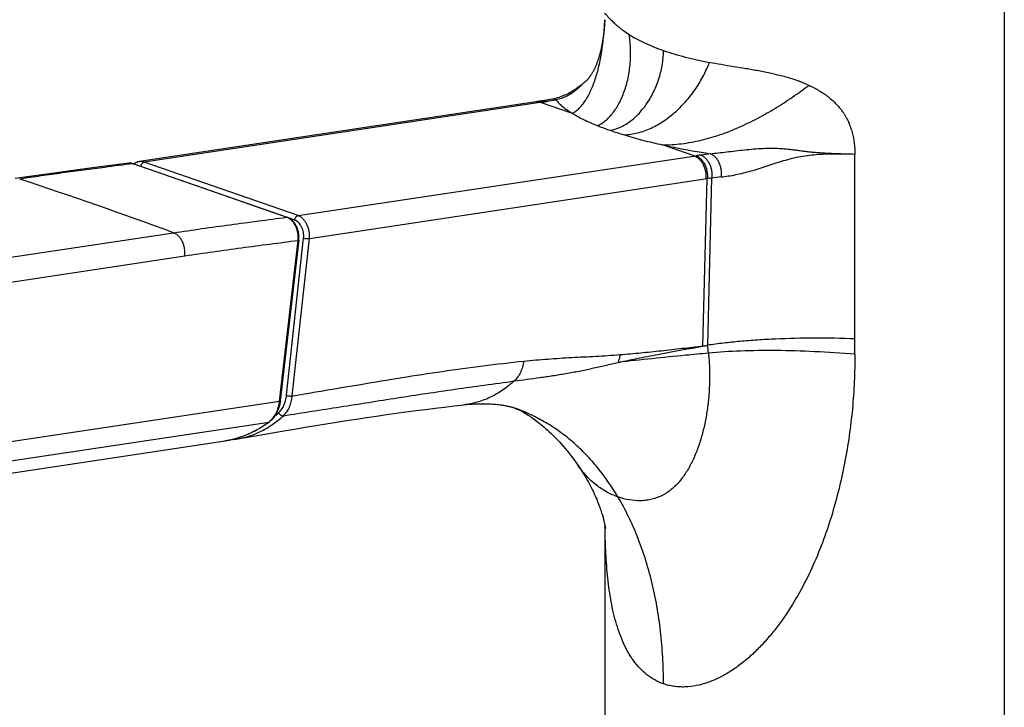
# Model space of a CAD drawing. Header units: millimetres. Extents: x 290 to 825, y 194 to 728.
# Tile 6 of 25: x 379 to 498, y 308 to 392. Entities that reach past the tile are written whole.
import ezdxf

# ---------------------------------------------------------------- set-up
doc = ezdxf.new("R2010")
doc.units = ezdxf.units.MM
doc.header["$LTSCALE"] = 65.395
doc.layers.get('0').update_dxf_attribs({"linetype": 'CONTINUOUS'})

msp = doc.modelspace()

# ---------------------------------------------------------------- linework, layer by layer
at = {"color": 7, "linetype": 'CONTINUOUS'}
for p, q in [((498.19, 413.95), (498.19, 213.84)), ((441.57, 381.71), (393.17, 374.43)), ((441.76, 381.74), (441.57, 381.71)), ((441.95, 381.77), (441.76, 381.74)), ((442.21, 381.81), (441.95, 381.77)), ((393.17, 374.43), (393.17, 374.43)), ((391.84, 374.23), (389.31, 373.89)), ((392.47, 374.16), (411.11, 367.66)), ((412.51, 364.91), (410.26, 345.41)), ((438.65, 344.55), (438.65, 344.55)), ((339.25, 330.87), (403.57, 340.55)), ((449.69, 330.28), (449.69, 213.84))]:
    msp.add_line(p, q, dxfattribs=at)
at = {"color": 9, "linetype": 'CONTINUOUS'}
for p, q in [((442.06, 381.64), (393.75, 374.37)), ((445.74, 380.27), (441.88, 381.61)), ((460.55, 375.1), (456.69, 376.45)), ((412.42, 367.86), (393.75, 374.37)), ((412.42, 367.86), (460.73, 375.13)), ((480.03, 375.33), (480.05, 375.33)), ((480.05, 351.04), (480.05, 375.33)), ((411.04, 367.67), (392.4, 374.16)), ((405.07, 369.75), (392.4, 374.16)), ((413.8, 365.08), (462.12, 372.35)), ((461.6, 352.07), (462.12, 372.35)), ((462.17, 352.13), (462.68, 372.43)), ((412.01, 367.33), (411.3, 367.58)), ((345.91, 358.05), (397.31, 365.78)), ((410.18, 345.37), (412.42, 364.86)), ((411.03, 346.06), (413.1, 365.15)), ((411.73, 345.99), (413.8, 365.08)), ((347.27, 355.25), (398.67, 362.99)), ((461.59, 352.02), (462.17, 352.12)), ((461.6, 352.07), (462.17, 352.15)), ((417.66, 346.99), (420.05, 347.39)), ((419.79, 347.35), (420.05, 347.39)), ((344.96, 335.55), (410.18, 345.37)), ((343.66, 333), (408.87, 342.82))]:
    msp.add_line(p, q, dxfattribs=at)
at = {"color": 7, "linetype": 'CONTINUOUS'}
for points in [[(449.68, 391.64), (449.68, 391.52), (449.67, 391.37), (449.66, 391.21), (449.65, 391.06), (449.64, 390.91), (449.63, 390.76), (449.61, 390.62), (449.6, 390.48), (449.59, 390.34), (449.57, 390.2), (449.56, 390.06), (449.54, 389.93), (449.52, 389.8), (449.51, 389.67), (449.49, 389.54), (449.47, 389.42), (449.45, 389.3), (449.43, 389.18), (449.41, 389.06), (449.39, 388.95), (449.37, 388.83), (449.35, 388.72), (449.33, 388.61), (449.31, 388.5), (449.29, 388.4), (449.27, 388.29), (449.25, 388.19), (449.22, 388.09), (449.2, 387.99), (449.18, 387.89), (449.15, 387.79), (449.13, 387.7), (449.11, 387.6), (449.08, 387.51), (449.06, 387.42), (449.03, 387.33), (449.01, 387.24), (448.98, 387.15), (448.95, 387.06), (448.93, 386.98), (448.9, 386.89), (448.87, 386.81), (448.85, 386.73), (448.82, 386.64), (448.79, 386.56), (448.76, 386.48), (448.73, 386.4), (448.7, 386.33), (448.68, 386.25), (448.65, 386.18), (448.62, 386.1), (448.58, 386.03), (448.55, 385.96), (448.52, 385.89), (448.49, 385.82), (448.46, 385.75), (448.43, 385.68), (448.4, 385.61), (448.36, 385.55), (448.33, 385.49), (448.3, 385.42), (448.26, 385.36), (448.23, 385.3), (448.2, 385.24), (448.16, 385.19), (448.13, 385.13), (448.1, 385.07), (448.06, 385.02), (448.03, 384.96), (447.99, 384.91), (447.96, 384.86), (447.92, 384.81), (447.89, 384.76), (447.85, 384.71), (447.82, 384.66), (447.78, 384.62), (447.74, 384.57), (447.71, 384.53), (447.67, 384.48), (447.63, 384.44), (447.6, 384.4), (447.56, 384.36), (447.52, 384.32), (447.49, 384.28), (447.45, 384.25), (447.41, 384.21), (447.38, 384.17), (447.34, 384.14), (447.3, 384.11), (447.27, 384.07), (447.23, 384.04), (447.21, 384.02)], [(447.21, 384.02), (447.09, 383.93), (446.91, 383.78), (446.72, 383.63), (446.53, 383.49), (446.33, 383.35), (446.14, 383.21), (445.94, 383.08), (445.74, 382.95), (445.54, 382.83), (445.33, 382.72), (445.13, 382.62), (444.93, 382.52), (444.72, 382.43), (444.52, 382.35), (444.31, 382.28), (444.1, 382.21), (443.9, 382.15), (443.7, 382.09), (443.49, 382.04), (443.29, 382), (443.1, 381.96)], [(443.1, 381.96), (442.94, 381.93), (442.76, 381.9), (442.58, 381.87), (442.4, 381.84), (442.21, 381.81)], [(393.17, 374.43), (393.12, 374.42), (393.07, 374.41), (393.02, 374.4), (392.98, 374.39), (392.93, 374.37), (392.88, 374.35), (392.83, 374.33), (392.79, 374.31), (392.74, 374.29), (392.69, 374.27), (392.65, 374.24), (392.6, 374.21), (392.56, 374.19), (392.52, 374.15), (392.5, 374.14)], [(389.31, 373.89), (386.84, 373.57), (384.49, 373.26), (382.24, 372.95), (380.09, 372.65), (378.06, 372.35)], [(405.12, 340.78), (406.54, 341.03), (407.95, 341.27), (409.33, 341.51), (410.68, 341.74), (412, 341.97), (413.3, 342.18), (414.58, 342.39), (415.84, 342.6), (417.08, 342.8), (418.31, 342.99), (419.54, 343.18), (420.75, 343.37), (421.96, 343.54), (423.15, 343.72), (424.35, 343.89), (425.53, 344.05), (426.72, 344.2), (427.89, 344.36), (429.06, 344.5), (430.23, 344.64), (431.39, 344.78), (432.54, 344.91)], [(432.54, 344.91), (432.9, 344.94), (433.25, 344.97), (433.59, 345), (433.91, 345.01), (434.22, 345.03), (434.52, 345.03), (434.8, 345.04), (435.06, 345.04), (435.32, 345.03), (435.56, 345.03), (435.8, 345.02), (436.02, 345), (436.23, 344.99), (436.43, 344.97), (436.62, 344.95), (436.79, 344.93), (436.96, 344.91), (437.12, 344.89), (437.27, 344.87), (437.41, 344.85), (437.54, 344.83), (437.66, 344.8), (437.77, 344.78), (437.88, 344.76), (437.98, 344.74), (438.07, 344.72), (438.16, 344.7), (438.24, 344.68), (438.32, 344.65), (438.39, 344.63), (438.46, 344.61), (438.53, 344.59), (438.59, 344.57), (438.65, 344.55)], [(438.65, 344.55), (438.7, 344.53), (438.75, 344.51), (438.8, 344.49), (438.85, 344.47), (438.91, 344.45), (438.96, 344.43), (439.02, 344.4), (439.08, 344.38), (439.15, 344.35), (439.21, 344.32), (439.29, 344.28), (439.36, 344.24), (439.44, 344.2), (439.52, 344.16), (439.61, 344.11), (439.71, 344.06), (439.81, 344), (439.91, 343.94), (440.02, 343.88), (440.13, 343.81), (440.26, 343.73), (440.39, 343.65), (440.52, 343.56), (440.66, 343.47), (440.81, 343.37), (440.97, 343.26), (441.13, 343.14), (441.3, 343.01), (441.48, 342.88), (441.67, 342.73), (441.86, 342.58), (442.06, 342.41), (442.27, 342.24), (442.48, 342.05), (442.7, 341.85), (442.93, 341.65), (443.16, 341.43), (443.39, 341.2), (443.63, 340.96), (443.88, 340.71), (444.13, 340.44), (444.38, 340.17), (444.63, 339.88), (444.88, 339.59), (445.14, 339.28), (445.39, 338.96), (445.65, 338.63), (445.91, 338.29), (446.16, 337.94), (446.41, 337.58)], [(403.57, 340.55), (403.72, 340.58), (403.96, 340.62), (404.21, 340.67), (404.46, 340.72), (404.7, 340.79), (404.95, 340.86), (405.2, 340.93), (405.45, 341.01), (405.7, 341.1), (405.95, 341.19), (406.2, 341.29), (406.45, 341.4), (406.7, 341.52), (406.95, 341.64), (407.2, 341.76), (407.45, 341.9), (407.7, 342.04), (407.95, 342.19), (408.2, 342.34), (408.45, 342.51), (408.7, 342.67), (408.94, 342.84)], [(404.19, 340.66), (404.22, 340.67), (404.46, 340.69), (404.69, 340.72), (404.93, 340.75), (405.12, 340.78)], [(446.41, 337.58), (446.59, 337.32), (446.77, 337.06), (446.94, 336.79), (447.1, 336.53), (447.26, 336.28), (447.41, 336.02), (447.55, 335.77), (447.69, 335.52), (447.82, 335.27), (447.95, 335.03), (448.07, 334.79), (448.19, 334.56), (448.3, 334.33), (448.4, 334.1), (448.5, 333.88), (448.6, 333.66), (448.69, 333.45), (448.77, 333.24), (448.85, 333.04), (448.93, 332.84), (449, 332.65), (449.07, 332.47), (449.13, 332.29), (449.19, 332.12), (449.24, 331.96), (449.29, 331.81), (449.34, 331.66), (449.38, 331.52), (449.42, 331.38), (449.46, 331.26), (449.49, 331.14), (449.52, 331.02), (449.55, 330.91), (449.58, 330.81), (449.6, 330.71), (449.62, 330.62), (449.64, 330.54), (449.66, 330.46), (449.67, 330.39), (449.69, 330.32), (449.7, 330.26), (449.71, 330.2), (449.72, 330.15), (449.73, 330.1), (449.74, 330.06), (449.74, 330.03), (449.75, 329.99), (449.75, 329.96), (449.76, 329.94), (449.76, 329.92), (449.76, 329.91), (449.76, 329.9), (449.76, 329.89)]]:
    msp.add_lwpolyline(points, dxfattribs=at)
at = {"color": 9, "linetype": 'CONTINUOUS'}
msp.add_lwpolyline([(411.04, 367.67), (408.08, 368.7), (405.07, 369.75)], dxfattribs=at)
for centre, radius, start, end in [((432.33, 446.32), 65.41, 278.554, 279.0679), ((434.17, 434.92), 53.86, 279.0516, 280.249), ((464.94, 420.27), 44.52, 250.8064, 253.1238), ((470.96, 307.13), 68.76, 98.0592, 98.5562), ((470.64, 309.35), 66.52, 97.0181, 98.0578), ((199.9, -170.49), 571.45, 69.7908, 71.775), ((469.21, 322.54), 50.31, 97.4624, 98.1069), ((470.93, 308.94), 64.02, 96.3912, 97.4096), ((410.59, 366.36), 1.39, 68.2059, 70.7581), ((456.49, 352.69), 5.15, 352.5561, 353.1443), ((102.84, 317.22), 361.02, 5.3964, 5.549), ((401.72, 353.09), 12.38, 309.5846, 312.4234), ((407.47, 344.75), 2.39, 305.9418, 307.4901), ((402.02, 350.84), 10.4, 278.5572, 278.9595), ((402.02, 350.85), 10.41, 278.9596, 279.8269), ((402.02, 350.86), 10.42, 279.8269, 280.4495), ((402.01, 350.87), 10.44, 280.4497, 281.2762), ((402, 350.93), 10.5, 281.2761, 281.7671), ((401.98, 351.01), 10.58, 281.7678, 282.7774), ((401.97, 351.08), 10.65, 282.7766, 283.0489)]:
    msp.add_arc(centre, radius, start, end, dxfattribs=at)
at = {"color": 7, "linetype": 'CONTINUOUS'}
msp.add_arc((392.42, 374.03), 0.132, 70.7879, 76.4642, dxfattribs=at)
at = {"color": 9, "linetype": 'CONTINUOUS'}
for points, knots in [([(449.69, 392.35), (449.69, 392.36), (449.7, 392.36), (449.7, 392.37), (449.7, 392.38), (449.71, 392.38), (449.71, 392.38), (449.72, 392.37), (449.74, 392.36), (449.76, 392.34), (449.81, 392.29), (449.88, 392.21), (449.98, 392.09), (450.1, 391.95), (450.25, 391.79), (450.42, 391.61), (450.62, 391.42), (450.84, 391.21), (451.08, 390.99), (451.35, 390.77), (451.64, 390.54), (452.06, 390.22), (452.4, 390), (452.63, 389.85)], [0, 0, 0, 0, 0.002529, 0.004499, 0.006012, 0.007335, 0.008856, 0.010854, 0.016733, 0.025394, 0.036811, 0.067302, 0.106965, 0.154942, 0.210777, 0.274188, 0.344809, 0.422153, 0.505646, 0.594692, 0.688817, 0.787763, 1, 1, 1, 1]), ([(445.74, 380.27), (445.88, 380.35), (446.17, 380.54), (446.58, 380.89), (446.96, 381.32), (447.32, 381.81), (447.66, 382.38), (447.97, 383), (448.26, 383.69), (448.62, 384.69), (449, 386.05), (449.33, 387.81), (449.57, 389.69), (449.66, 390.98), (449.68, 391.64)], [0, 0, 0, 0, 0.040166, 0.08305, 0.129061, 0.178438, 0.231278, 0.287557, 0.34717, 0.409953, 0.544171, 0.688477, 0.841032, 1, 1, 1, 1]), ([(448.75, 378.8), (449.07, 378.92), (449.55, 379.19), (450.11, 379.69), (450.54, 380.16), (450.94, 380.7), (451.32, 381.32), (451.67, 382), (452.09, 383.01), (452.5, 384.38), (452.79, 386.15), (452.85, 387.99), (452.74, 389.23), (452.63, 389.85)], [0, 0, 0, 0, 0.082778, 0.129766, 0.180601, 0.23522, 0.293438, 0.354987, 0.419544, 0.55617, 0.700417, 0.849303, 1, 1, 1, 1]), ([(452.63, 389.85), (452.92, 389.66), (453.54, 389.3), (454.53, 388.8), (455.63, 388.33), (456.4, 388.04), (456.8, 387.9)], [0, 0, 0, 0, 0.223543, 0.465114, 0.72418, 1, 1, 1, 1]), ([(450.3, 378.22), (450.51, 378.25), (450.92, 378.35), (451.53, 378.57), (452.13, 378.88), (452.94, 379.41), (453.89, 380.27), (454.88, 381.53), (455.7, 382.99), (456.32, 384.58), (456.71, 386.23), (456.8, 387.35), (456.8, 387.9)], [0, 0, 0, 0, 0.049515, 0.101205, 0.155293, 0.211868, 0.332111, 0.460687, 0.595071, 0.732072, 0.86819, 1, 1, 1, 1]), ([(456.8, 387.9), (457.67, 387.6), (459.02, 387.2), (460.89, 386.75), (461.88, 386.54), (462.38, 386.45)], [0, 0, 0, 0, 0.477743, 0.733786, 1, 1, 1, 1]), ([(452.02, 377.66), (452.29, 377.67), (452.84, 377.73), (453.95, 377.95), (455.34, 378.45), (456.9, 379.34), (458.36, 380.49), (459.66, 381.83), (460.78, 383.3), (461.7, 384.84), (462.18, 385.92), (462.38, 386.45)], [0, 0, 0, 0, 0.057481, 0.1162, 0.237465, 0.363619, 0.493268, 0.624345, 0.754379, 0.880611, 1, 1, 1, 1]), ([(474.48, 383.67), (474.36, 383.73), (474.11, 383.83), (473.75, 383.98), (473.37, 384.13), (472.87, 384.31), (472.24, 384.51), (471.47, 384.73), (470.69, 384.92), (469.91, 385.1), (469.13, 385.27), (468.1, 385.47), (466.82, 385.69), (465.3, 385.93), (463.83, 386.18), (462.86, 386.36), (462.38, 386.45)], [0, 0, 0, 0, 0.031812, 0.063735, 0.095746, 0.127837, 0.192187, 0.256648, 0.321081, 0.385366, 0.449396, 0.513064, 0.638928, 0.762323, 0.882829, 1, 1, 1, 1]), ([(447.21, 384.02), (447.11, 383.94), (446.9, 383.76), (446.6, 383.46), (446.26, 383.15), (445.87, 382.84), (445.43, 382.54), (444.93, 382.28), (444.36, 382.07), (443.96, 381.96), (443.75, 381.92)], [0, 0, 0, 0, 0.095, 0.198886, 0.311256, 0.431731, 0.560357, 0.69758, 0.843989, 1, 1, 1, 1]), ([(456.69, 376.45), (457.46, 376.45), (459.04, 376.55), (461.39, 376.98), (463.73, 377.66), (466.03, 378.57), (468.26, 379.65), (470.41, 380.89), (472.48, 382.23), (473.82, 383.19), (474.48, 383.67)], [0, 0, 0, 0, 0.119376, 0.24195, 0.366964, 0.493511, 0.620735, 0.74792, 0.874495, 1, 1, 1, 1]), ([(474.48, 383.67), (474.58, 383.62), (474.79, 383.52), (475.1, 383.36), (475.41, 383.2), (475.81, 382.97), (476.2, 382.73), (476.57, 382.47), (476.93, 382.19), (477.36, 381.83), (477.83, 381.36), (478.27, 380.86), (478.59, 380.42), (478.83, 380.05), (479.05, 379.67), (479.29, 379.18), (479.53, 378.58), (479.79, 377.74), (480, 376.66), (480.05, 375.78), (480.05, 375.33)], [0, 0, 0, 0, 0.032807, 0.065492, 0.098046, 0.130458, 0.194803, 0.226731, 0.258492, 0.321539, 0.384013, 0.445967, 0.507509, 0.538179, 0.568801, 0.629957, 0.691118, 0.752399, 0.875587, 1, 1, 1, 1]), ([(441.88, 381.61), (441.78, 381.64), (441.59, 381.69), (441.39, 381.68), (441.3, 381.67)], [0, 0, 0, 0, 0.507449, 1, 1, 1, 1]), ([(442.06, 381.64), (441.97, 381.67), (441.77, 381.72), (441.58, 381.71), (441.48, 381.7)], [0, 0, 0, 0, 0.507449, 1, 1, 1, 1]), ([(442.64, 381.73), (442.54, 381.76), (442.34, 381.81), (442.14, 381.8), (442.04, 381.78)], [0, 0, 0, 0, 0.507222, 1, 1, 1, 1]), ([(443.75, 381.92), (443.65, 381.95), (443.43, 382), (443.21, 381.98), (443.1, 381.96)], [0, 0, 0, 0, 0.506773, 1, 1, 1, 1]), ([(443.75, 381.92), (443.86, 381.77), (444.11, 381.48), (444.57, 381.07), (445.12, 380.66), (445.52, 380.4), (445.74, 380.27)], [0, 0, 0, 0, 0.208767, 0.443758, 0.707212, 1, 1, 1, 1]), ([(445.74, 380.27), (445.95, 380.14), (446.4, 379.88), (447.4, 379.37), (448.19, 379.03), (448.75, 378.8)], [0, 0, 0, 0, 0.223289, 0.464663, 1, 1, 1, 1]), ([(448.75, 378.8), (448.87, 378.75), (449.39, 378.55), (449.91, 378.36), (450.3, 378.22)], [0, 0, 0, 0, 0.241625, 1, 1, 1, 1]), ([(452.02, 377.66), (452.76, 377.44), (454.31, 377), (455.88, 376.63), (456.69, 376.45)], [0, 0, 0, 0, 0.483896, 1, 1, 1, 1]), ([(456.69, 376.45), (457.16, 376.35), (459.09, 375.94), (461.04, 375.6), (462.52, 375.38)], [0, 0, 0, 0, 0.242671, 1, 1, 1, 1]), ([(462.52, 375.38), (462.84, 375.41), (463.49, 375.48), (464.86, 375.64), (466.29, 375.82), (467.76, 375.96), (468.89, 376.03), (470.03, 376.05), (470.97, 376.02), (471.72, 375.96), (472.28, 375.9), (472.83, 375.83), (473.38, 375.76), (473.92, 375.68), (474.46, 375.62), (475.01, 375.57), (475.74, 375.51), (476.66, 375.45), (477.77, 375.41), (478.9, 375.37), (479.65, 375.35), (480.03, 375.33)], [0, 0, 0, 0, 0.054597, 0.112478, 0.235771, 0.299735, 0.36439, 0.429238, 0.493834, 0.525902, 0.557745, 0.589332, 0.620666, 0.651796, 0.682816, 0.713831, 0.744934, 0.807611, 0.871038, 0.935199, 1, 1, 1, 1]), ([(393.75, 374.37), (393.65, 374.4), (393.46, 374.45), (393.26, 374.44), (393.17, 374.43)], [0, 0, 0, 0, 0.507449, 1, 1, 1, 1]), ([(393.35, 373.85), (393.36, 373.91), (393.38, 374.01), (393.44, 374.12), (393.49, 374.2), (393.55, 374.26), (393.63, 374.33), (393.7, 374.36), (393.75, 374.37)], [0, 0, 0, 0, 0.274356, 0.411425, 0.544545, 0.671336, 0.790052, 1, 1, 1, 1]), ([(460.55, 375.1), (460.66, 375.07), (460.87, 374.96), (461.16, 374.72), (461.42, 374.42), (461.64, 374.05), (461.8, 373.65), (461.95, 373.07), (461.96, 372.62), (461.93, 372.32)], [0, 0, 0, 0, 0.104867, 0.217141, 0.337142, 0.464061, 0.596233, 0.731425, 1, 1, 1, 1]), ([(460.73, 375.13), (460.84, 375.09), (461.06, 374.99), (461.35, 374.75), (461.61, 374.44), (461.82, 374.08), (461.99, 373.68), (462.13, 373.1), (462.15, 372.64), (462.12, 372.35)], [0, 0, 0, 0, 0.104867, 0.217141, 0.337142, 0.464061, 0.596233, 0.731425, 1, 1, 1, 1]), ([(461.32, 375.22), (461.43, 375.18), (461.64, 375.07), (461.93, 374.83), (462.18, 374.53), (462.39, 374.16), (462.55, 373.75), (462.69, 373.18), (462.71, 372.72), (462.68, 372.43)], [0, 0, 0, 0, 0.10388, 0.2155, 0.335208, 0.462165, 0.594642, 0.730316, 1, 1, 1, 1]), ([(462.52, 375.38), (462.62, 375.34), (462.83, 375.22), (463.1, 374.98), (463.35, 374.67), (463.55, 374.31), (463.7, 373.9), (463.83, 373.32), (463.84, 372.86), (463.81, 372.56)], [0, 0, 0, 0, 0.101629, 0.211774, 0.330833, 0.457893, 0.591069, 0.727837, 1, 1, 1, 1]), ([(463.81, 372.56), (464.1, 372.6), (464.69, 372.67), (465.59, 372.83), (466.52, 373.04), (467.46, 373.29), (468.42, 373.57), (469.4, 373.89), (470.39, 374.22), (471.4, 374.54), (472.43, 374.83), (473.48, 375.06), (474.55, 375.21), (475.63, 375.31), (476.72, 375.36), (477.81, 375.37), (478.92, 375.37), (479.66, 375.35), (480.03, 375.33)], [0, 0, 0, 0, 0.053147, 0.108275, 0.165377, 0.224357, 0.285032, 0.347148, 0.410404, 0.474471, 0.539022, 0.603809, 0.668779, 0.734053, 0.799762, 0.865984, 0.93274, 1, 1, 1, 1]), ([(392.4, 374.16), (391.25, 374.02), (389.24, 373.76), (386.37, 373.38), (383.79, 373.04), (381.2, 372.68), (379.48, 372.42), (378.62, 372.3)], [0, 0, 0, 0, 0.249713, 0.437078, 0.624575, 0.812206, 1, 1, 1, 1]), ([(392.4, 374.16), (392.35, 374.18), (392.24, 374.21), (392.05, 374.24), (391.91, 374.23), (391.84, 374.23)], [0, 0, 0, 0, 0.25348, 0.629593, 1, 1, 1, 1]), ([(397.31, 365.78), (398.45, 365.95), (400.74, 366.29), (404.18, 366.76), (407.61, 367.22), (409.9, 367.52), (411.04, 367.67)], [0, 0, 0, 0, 0.250818, 0.500848, 0.750475, 1, 1, 1, 1]), ([(412.42, 364.86), (412.46, 365.15), (412.44, 365.6), (412.31, 366.17), (412.15, 366.57), (411.95, 366.93), (411.7, 367.24), (411.42, 367.49), (411.21, 367.6), (411.1, 367.64)], [0, 0, 0, 0, 0.267211, 0.40194, 0.533926, 0.660985, 0.781445, 0.894405, 1, 1, 1, 1]), ([(412.01, 367.33), (412.02, 367.39), (412.05, 367.49), (412.1, 367.6), (412.15, 367.68), (412.21, 367.75), (412.29, 367.82), (412.37, 367.85), (412.42, 367.86)], [0, 0, 0, 0, 0.273333, 0.410485, 0.543898, 0.671044, 0.790045, 1, 1, 1, 1]), ([(413.1, 365.15), (413.12, 365.38), (413.11, 365.74), (413, 366.19), (412.87, 366.51), (412.7, 366.79), (412.5, 367.03), (412.27, 367.21), (412.1, 367.3), (412.01, 367.33)], [0, 0, 0, 0, 0.268579, 0.403771, 0.535942, 0.662859, 0.782862, 0.895129, 1, 1, 1, 1]), ([(413.8, 365.08), (413.83, 365.37), (413.82, 365.83), (413.67, 366.41), (413.51, 366.81), (413.29, 367.17), (413.04, 367.48), (412.74, 367.72), (412.53, 367.82), (412.42, 367.86)], [0, 0, 0, 0, 0.268575, 0.403767, 0.535939, 0.662858, 0.782859, 0.895133, 1, 1, 1, 1]), ([(398.67, 362.99), (398.7, 363.28), (398.69, 363.73), (398.55, 364.31), (398.39, 364.72), (398.18, 365.08), (397.92, 365.39), (397.63, 365.63), (397.42, 365.74), (397.31, 365.78)], [0, 0, 0, 0, 0.267861, 0.402883, 0.535031, 0.662067, 0.7823, 0.894865, 1, 1, 1, 1]), ([(398.67, 362.99), (399.82, 363.16), (402.11, 363.49), (405.55, 363.96), (408.99, 364.42), (411.28, 364.71), (412.42, 364.86)], [0, 0, 0, 0, 0.2506, 0.500657, 0.750389, 1, 1, 1, 1]), ([(412.51, 364.91), (412.51, 364.89), (412.49, 364.88), (412.46, 364.87), (412.43, 364.87), (412.42, 364.86)], [0, 0, 0, 0, 0.349965, 0.636072, 1, 1, 1, 1]), ([(413.1, 365.15), (413.15, 365.13), (413.27, 365.1), (413.45, 365.08), (413.63, 365.07), (413.75, 365.07), (413.8, 365.08)], [0, 0, 0, 0, 0.235478, 0.506175, 0.773634, 1, 1, 1, 1]), ([(480.05, 352.91), (478.4, 352.97), (475.19, 353.03), (471.24, 352.94), (468.24, 352.78), (466.12, 352.61), (464.11, 352.4), (462.8, 352.23), (462.17, 352.13)], [0, 0, 0, 0, 0.276131, 0.537469, 0.661308, 0.779966, 0.893003, 1, 1, 1, 1]), ([(451.29, 350.06), (452.16, 350.24), (453.89, 350.59), (457.32, 351.26), (459.88, 351.73), (461.59, 352.02)], [0, 0, 0, 0, 0.253874, 0.50447, 1, 1, 1, 1]), ([(451.52, 351), (452.36, 351.07), (454.04, 351.21), (456.55, 351.47), (459.08, 351.76), (460.76, 351.97), (461.6, 352.07)], [0, 0, 0, 0, 0.248821, 0.498508, 0.74895, 1, 1, 1, 1]), ([(439.83, 350.21), (440.8, 350.31), (442.27, 350.43), (444.22, 350.57), (446.17, 350.68), (448.11, 350.78), (450.06, 350.89), (451.04, 350.96), (451.52, 351)], [0, 0, 0, 0, 0.251109, 0.376109, 0.500852, 0.750097, 0.874897, 1, 1, 1, 1]), ([(462.26, 351.18), (462.32, 350.61), (462.4, 349.47), (462.41, 347.78), (462.33, 346.1), (462.15, 344.46), (461.88, 342.85), (461.51, 341.28), (461.04, 339.77), (460.46, 338.33), (459.76, 336.99), (458.93, 335.77), (458.09, 334.88), (457.34, 334.3), (456.74, 333.94), (456.1, 333.65), (455.44, 333.44), (454.75, 333.31), (453.82, 333.24), (452.64, 333.33), (451.72, 333.57), (451.27, 333.73)], [0, 0, 0, 0, 0.06987, 0.138891, 0.20705, 0.274353, 0.340773, 0.40622, 0.470566, 0.533666, 0.595363, 0.655513, 0.714111, 0.742928, 0.771476, 0.799844, 0.828137, 0.856451, 0.884858, 0.942044, 1, 1, 1, 1]), ([(462.26, 351.18), (461.35, 351.09), (459.06, 350.87), (455.4, 350.51), (452.66, 350.21), (451.29, 350.06)], [0, 0, 0, 0, 0.249593, 0.624504, 1, 1, 1, 1]), ([(451.52, 351), (451.51, 350.92), (451.46, 350.6), (451.37, 350.28), (451.29, 350.06)], [0, 0, 0, 0, 0.254764, 1, 1, 1, 1]), ([(480.05, 351.04), (480.05, 349.94), (480, 347.74), (479.77, 344.43), (479.38, 341.13), (478.83, 337.84), (478.11, 334.57), (477.22, 331.34), (476.14, 328.17), (474.86, 325.08), (473.35, 322.1), (471.9, 319.74), (470.62, 317.96), (469.59, 316.69), (468.51, 315.5), (467.36, 314.39), (466.14, 313.38), (464.87, 312.5), (463.77, 311.88), (462.86, 311.46), (461.96, 311.12), (460.82, 310.8), (459.66, 310.66), (458.75, 310.67), (458.08, 310.73), (457.43, 310.86), (457, 310.98), (456.8, 311.05)], [0, 0, 0, 0, 0.064185, 0.12864, 0.193354, 0.258285, 0.323377, 0.38857, 0.453785, 0.518917, 0.58382, 0.648286, 0.680275, 0.712032, 0.743494, 0.774591, 0.805234, 0.835318, 0.864731, 0.879157, 0.89338, 0.921168, 0.948102, 0.961284, 0.9743, 0.987189, 1, 1, 1, 1]), ([(480.05, 351.04), (478.41, 351.17), (475.23, 351.38), (470.6, 351.52), (466.3, 351.47), (463.56, 351.3), (462.26, 351.18)], [0, 0, 0, 0, 0.276478, 0.537713, 0.779993, 1, 1, 1, 1]), ([(420.05, 347.39), (421.71, 347.67), (425, 348.22), (429.95, 348.98), (434.89, 349.66), (438.18, 350.04), (439.83, 350.21)], [0, 0, 0, 0, 0.251416, 0.502124, 0.751737, 1, 1, 1, 1]), ([(439.83, 350.21), (439.8, 349.96), (439.7, 349.49), (439.45, 348.83), (439.12, 348.26), (438.83, 347.93), (438.67, 347.8)], [0, 0, 0, 0, 0.270156, 0.528274, 0.771789, 1, 1, 1, 1]), ([(438.67, 347.8), (439.19, 347.86), (440.23, 348), (441.79, 348.22), (443.37, 348.45), (444.96, 348.71), (446.56, 349), (448.15, 349.33), (449.73, 349.69), (450.77, 349.93), (451.29, 350.06)], [0, 0, 0, 0, 0.121526, 0.244683, 0.369378, 0.495379, 0.622217, 0.749144, 0.875284, 1, 1, 1, 1]), ([(410.64, 343.58), (411.79, 343.76), (414.09, 344.12), (417.55, 344.66), (421.01, 345.21), (424.49, 345.76), (427.99, 346.29), (431.52, 346.81), (435.08, 347.31), (437.47, 347.63), (438.67, 347.8)], [0, 0, 0, 0, 0.123127, 0.246392, 0.369988, 0.494119, 0.618991, 0.744802, 0.871744, 1, 1, 1, 1]), ([(411.73, 345.99), (412.22, 346.07), (414.2, 346.4), (416.17, 346.74), (417.66, 346.99)], [0, 0, 0, 0, 0.249964, 1, 1, 1, 1]), ([(438.67, 347.8), (438.23, 347.39), (437.31, 346.66), (435.8, 345.79), (434.2, 345.18), (433.09, 344.97), (432.54, 344.91)], [0, 0, 0, 0, 0.259724, 0.51113, 0.756843, 1, 1, 1, 1]), ([(410.07, 343.95), (410.2, 344.07), (410.45, 344.35), (410.73, 344.86), (410.93, 345.43), (411, 345.84), (411.03, 346.06)], [0, 0, 0, 0, 0.227017, 0.469937, 0.728399, 1, 1, 1, 1]), ([(410.64, 343.58), (410.79, 343.72), (411.07, 344.04), (411.39, 344.61), (411.62, 345.27), (411.7, 345.74), (411.73, 345.99)], [0, 0, 0, 0, 0.226964, 0.469857, 0.728333, 1, 1, 1, 1]), ([(411.03, 346.06), (411.08, 346.04), (411.2, 346.01), (411.38, 345.98), (411.56, 345.97), (411.68, 345.98), (411.73, 345.99)], [0, 0, 0, 0, 0.235478, 0.506175, 0.773634, 1, 1, 1, 1]), ([(408.93, 342.86), (409.1, 342.99), (409.42, 343.31), (409.79, 343.9), (410.05, 344.6), (410.15, 345.11), (410.18, 345.37)], [0, 0, 0, 0, 0.224934, 0.466859, 0.726038, 1, 1, 1, 1]), ([(410.18, 345.37), (410.19, 345.37), (410.21, 345.37), (410.24, 345.38), (410.26, 345.4), (410.26, 345.41)], [0, 0, 0, 0, 0.363928, 0.650035, 1, 1, 1, 1]), ([(451.27, 333.73), (450.51, 335.02), (449.23, 336.85), (447.28, 339.03), (445.73, 340.48), (444.08, 341.77), (442.35, 342.88), (440.54, 343.82), (439.29, 344.33), (438.65, 344.55)], [0, 0, 0, 0, 0.264681, 0.392365, 0.517347, 0.640073, 0.76105, 0.88083, 1, 1, 1, 1]), ([(405.12, 340.78), (405.62, 340.87), (406.61, 341.12), (408.05, 341.72), (409.41, 342.54), (410.24, 343.21), (410.64, 343.58)], [0, 0, 0, 0, 0.243287, 0.489496, 0.74104, 1, 1, 1, 1]), ([(410.07, 343.95), (410.1, 343.89), (410.18, 343.79), (410.3, 343.68), (410.41, 343.62), (410.51, 343.58), (410.59, 343.57), (410.64, 343.58)], [0, 0, 0, 0, 0.270067, 0.540761, 0.669095, 0.789323, 1, 1, 1, 1]), ([(404.37, 340.71), (404.77, 340.8), (405.56, 341.03), (407.1, 341.67), (408.19, 342.32), (408.87, 342.82)], [0, 0, 0, 0, 0.245406, 0.493477, 1, 1, 1, 1]), ([(408.87, 342.82), (408.88, 342.82), (408.9, 342.82), (408.92, 342.83), (408.94, 342.84)], [0, 0, 0, 0, 0.257936, 1, 1, 1, 1]), ([(451.27, 333.73), (450.81, 333.89), (449.9, 334.3), (448.84, 334.99), (448.05, 335.66), (447.26, 336.45), (446.74, 337.11), (446.41, 337.58)], [0, 0, 0, 0, 0.232459, 0.473325, 0.598678, 0.728082, 1, 1, 1, 1]), ([(456.8, 311.05), (456.8, 312.13), (456.74, 314.25), (456.48, 317.39), (456.04, 320.44), (455.43, 323.38), (454.64, 326.19), (453.4, 329.69), (452.2, 332.18), (451.27, 333.73)], [0, 0, 0, 0, 0.136449, 0.269986, 0.40037, 0.527404, 0.65094, 0.770902, 1, 1, 1, 1]), ([(456.8, 311.05), (456.44, 311.18), (455.73, 311.5), (454.77, 312.14), (453.9, 312.94), (453.26, 313.72), (452.8, 314.4), (452.36, 315.12), (451.88, 316.09), (451.4, 317.33), (450.99, 318.62), (450.65, 319.98), (450.38, 321.37), (450.17, 322.8), (449.95, 324.75), (449.77, 327.23), (449.72, 329.22), (449.7, 330.23)], [0, 0, 0, 0, 0.052931, 0.106322, 0.16073, 0.216637, 0.245271, 0.274373, 0.333937, 0.395234, 0.458144, 0.522542, 0.588263, 0.655096, 0.722839, 0.860413, 1, 1, 1, 1])]:
    msp.add_open_spline(points, degree=3, knots=knots, dxfattribs=at)
at = {"color": 7, "linetype": 'CONTINUOUS'}
for points, knots in [([(392.47, 374.16), (392.37, 374.19), (392.16, 374.24), (391.95, 374.24), (391.84, 374.23)], [0, 0, 0, 0, 0.503827, 1, 1, 1, 1]), ([(392.4, 374.16), (392.41, 374.16), (392.42, 374.17), (392.44, 374.16), (392.45, 374.16)], [0, 0, 0, 0, 0.256483, 1, 1, 1, 1]), ([(411.04, 367.67), (411.05, 367.67), (411.07, 367.67), (411.09, 367.67), (411.11, 367.66)], [0, 0, 0, 0, 0.258203, 1, 1, 1, 1]), ([(412.51, 364.91), (412.54, 365.19), (412.53, 365.64), (412.39, 366.2), (412.22, 366.6), (412.01, 366.96), (411.75, 367.27), (411.45, 367.51), (411.22, 367.62), (411.11, 367.66)], [0, 0, 0, 0, 0.263732, 0.396459, 0.526757, 0.652914, 0.77385, 0.889326, 1, 1, 1, 1]), ([(410.26, 345.41), (410.23, 345.14), (410.13, 344.63), (409.85, 343.91), (409.46, 343.3), (409.12, 342.98), (408.94, 342.84)], [0, 0, 0, 0, 0.270513, 0.527975, 0.770777, 1, 1, 1, 1])]:
    msp.add_open_spline(points, degree=3, knots=knots, dxfattribs=at)

doc.saveas('drawing.dxf')
